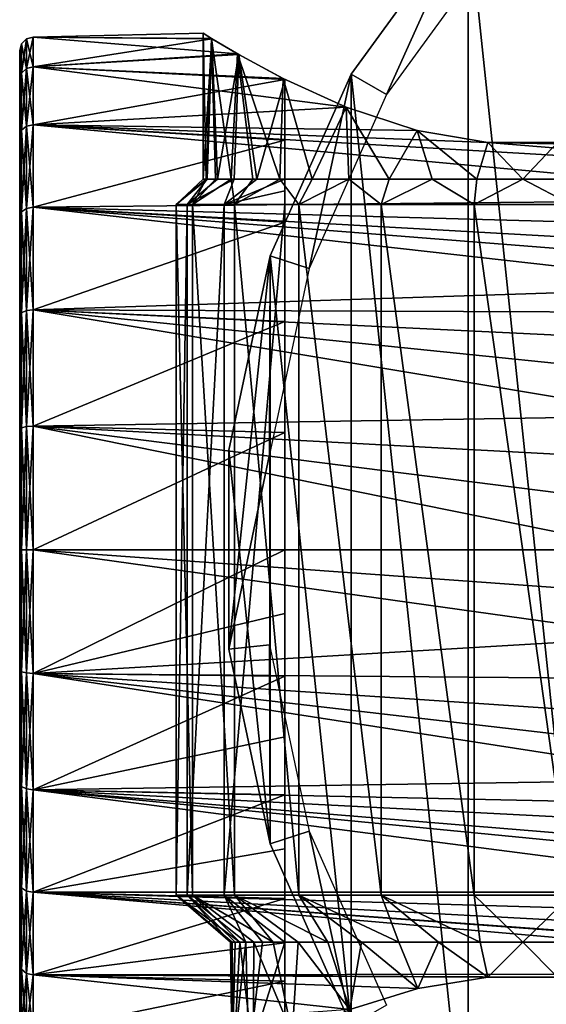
# Model space of a CAD drawing. Header units: millimetres. Extents: x -119 to 118, y -85 to 1160.
# Tile 2 of 49: x -118 to -98, y -17 to 19. Entities that reach past the tile are written whole.
import ezdxf

# ---------------------------------------------------------------- set-up
doc = ezdxf.new("R2010")
doc.units = ezdxf.units.MM
doc.header["$LTSCALE"] = 50.062222
for name, color, linetype in [('1', 7, 'CONTINUOUS'), ('2', 7, 'CONTINUOUS'), ('27', 7, 'CONTINUOUS'), ('28', 7, 'CONTINUOUS'), ('29', 7, 'CONTINUOUS'), ('3', 7, 'CONTINUOUS'), ('30', 7, 'CONTINUOUS'), ('31', 7, 'CONTINUOUS'), ('32', 7, 'CONTINUOUS'), ('34', 7, 'CONTINUOUS'), ('35', 7, 'CONTINUOUS'), ('45', 7, 'CONTINUOUS'), ('47', 7, 'CONTINUOUS'), ('48', 7, 'CONTINUOUS')]:
    doc.layers.add(name, color=color, linetype=linetype)

msp = doc.modelspace()

# ---------------------------------------------------------------- linework, layer by layer
at = {"layer": '1', "color": 7, "linetype": 'CONTINUOUS', "true_color": 0xe0f2ff}
for points in [[(-110.75, 19, 0.04), (-110.446, 18.813, -2.654), (-117, 18.861, -2.29), (-110.75, 19, 0.04)], [(-110.428, 18.802, 2.734), (-110.75, 19, 0.04), (-117, 18.861, 2.29), (-110.428, 18.802, 2.734)], [(-117, 18.861, 2.29), (-110.75, 19, 0.04), (-117, 18.861, -2.29), (-117, 18.861, 2.29)], [(-110.446, 18.813, -2.654), (-109.485, 18.243, -5.303), (-117, 18.861, -2.29), (-110.446, 18.813, -2.654)], [(-117, 18.861, -2.29), (-109.485, 18.243, -5.303), (-117, 17.765, -6.737), (-117, 18.861, -2.29)], [(-117, 17.765, 6.737), (-110.428, 18.802, 2.734), (-117, 18.861, 2.29), (-117, 17.765, 6.737)], [(-109.446, 18.221, 5.38), (-110.428, 18.802, 2.734), (-117, 17.765, 6.737), (-109.446, 18.221, 5.38)], [(-109.485, 18.243, -5.303), (-107.809, 17.332, -7.776), (-117, 17.765, -6.737), (-109.485, 18.243, -5.303)], [(-107.75, 17.306, 7.842), (-109.446, 18.221, 5.38), (-117, 17.765, 6.737), (-107.75, 17.306, 7.842)], [(-107.809, 17.332, -7.776), (-105.496, 16.281, -9.791), (-117, 17.765, -6.737), (-107.809, 17.332, -7.776)], [(-117, 17.765, -6.737), (-105.496, 16.281, -9.791), (-117, 15.637, -10.793), (-117, 17.765, -6.737)], [(-117, 15.637, 10.793), (-107.75, 17.306, 7.842), (-117, 17.765, 6.737), (-117, 15.637, 10.793)], [(-107.75, 15.073, 11.566), (-107.75, 17.306, 7.842), (-117, 15.637, 10.793), (-107.75, 15.073, 11.566)], [(-105.496, 16.281, -9.791), (-102.886, 15.428, -11.089), (-117, 15.637, -10.793), (-105.496, 16.281, -9.791)], [(-102.886, 15.428, -11.089), (-100.282, 14.986, -11.68), (-117, 15.637, -10.793), (-102.886, 15.428, -11.089)], [(-117, 15.637, -10.793), (-100.282, 14.986, -11.68), (-86.125, 13.832, -13.026), (-117, 15.637, -10.793)], [(-117, 12.599, 14.222), (-107.75, 15.073, 11.566), (-117, 15.637, 10.793), (-117, 12.599, 14.222)], [(-117, 12.599, -14.222), (-117, 15.637, -10.793), (-87.531, 12.904, -13.946), (-117, 12.599, -14.222)], [(-87.531, 12.904, -13.946), (-117, 15.637, -10.793), (-86.125, 13.832, -13.026), (-87.531, 12.904, -13.946)], [(-107.75, 12.052, 14.688), (-107.75, 15.073, 11.566), (-117, 12.599, 14.222), (-107.75, 12.052, 14.688)], [(-100.282, 14.986, -11.68), (-97.719, 14.986, -11.68), (-84.597, 14.66, -12.086), (-100.282, 14.986, -11.68)], [(-86.125, 13.832, -13.026), (-100.282, 14.986, -11.68), (-84.597, 14.66, -12.086), (-86.125, 13.832, -13.026)], [(-88.872, 11.837, -14.862), (-117, 12.599, -14.222), (-87.531, 12.904, -13.946), (-88.872, 11.837, -14.862)], [(-117, 8.83, 16.824), (-107.75, 12.052, 14.688), (-117, 12.599, 14.222), (-117, 8.83, 16.824)], [(-117, 8.83, -16.824), (-117, 12.599, -14.222), (-90.965, 9.668, -16.357), (-117, 8.83, -16.824)], [(-90.965, 9.668, -16.357), (-117, 12.599, -14.222), (-90.256, 10.491, -15.841), (-90.965, 9.668, -16.357)], [(-90.256, 10.491, -15.841), (-117, 12.599, -14.222), (-89.692, 11.072, -15.44), (-90.256, 10.491, -15.841)], [(-89.692, 11.072, -15.44), (-117, 12.599, -14.222), (-88.872, 11.837, -14.862), (-89.692, 11.072, -15.44)], [(-107.75, 8.4, 17.042), (-107.75, 12.052, 14.688), (-117, 8.83, 16.824), (-107.75, 8.4, 17.042)], [(-91.681, 8.728, -16.877), (-117, 8.83, -16.824), (-90.965, 9.668, -16.357), (-91.681, 8.728, -16.877)], [(-117, 4.547, 18.448), (-107.75, 8.4, 17.042), (-117, 8.83, 16.824), (-117, 4.547, 18.448)], [(-117, 4.547, -18.448), (-117, 8.83, -16.824), (-93.638, 4.929, -18.349), (-117, 4.547, -18.448)], [(-93.638, 4.929, -18.349), (-117, 8.83, -16.824), (-93.052, 6.378, -17.897), (-93.638, 4.929, -18.349)], [(-93.052, 6.378, -17.897), (-117, 8.83, -16.824), (-92.378, 7.635, -17.398), (-93.052, 6.378, -17.897)], [(-92.378, 7.635, -17.398), (-117, 8.83, -16.824), (-91.681, 8.728, -16.877), (-92.378, 7.635, -17.398)], [(-107.75, 4.311, 18.504), (-107.75, 8.4, 17.042), (-117, 4.547, 18.448), (-107.75, 4.311, 18.504)], [(-94.118, 3.316, -18.708), (-117, 4.547, -18.448), (-93.638, 4.929, -18.349), (-94.118, 3.316, -18.708)], [(-117, 0, 19), (-107.75, 4.311, 18.504), (-117, 4.547, 18.448), (-117, 0, 19)], [(-117, 0, -19), (-117, 4.547, -18.448), (-94.5, 0, -19), (-117, 0, -19)], [(-94.5, 0, -19), (-117, 4.547, -18.448), (-94.4, 1.676, -18.926), (-94.5, 0, -19)], [(-94.4, 1.676, -18.926), (-117, 4.547, -18.448), (-94.118, 3.316, -18.708), (-94.4, 1.676, -18.926)], [(-107.75, 0, 19), (-107.75, 4.311, 18.504), (-117, 0, 19), (-107.75, 0, 19)]]:
    msp.add_3dface(points, dxfattribs=at)
at = {"layer": '2', "color": 7, "linetype": 'CONTINUOUS', "true_color": 0xe0f2ff}
for points in [[(-107.75, 0, 19), (-117, 0, 19), (-117, -4.547, 18.448), (-107.75, 0, 19)], [(-107.75, 0, 19), (-117, -4.547, 18.448), (-107.75, -2.347, 18.854), (-107.75, 0, 19)], [(-117, 0, -19), (-94.5, 0, -19), (-94.401, -1.631, -18.93), (-117, 0, -19)], [(-94.143, -3.206, -18.728), (-117, 0, -19), (-94.401, -1.631, -18.93), (-94.143, -3.206, -18.728)], [(-117, 0, -19), (-94.143, -3.206, -18.728), (-117, -4.547, -18.448), (-117, 0, -19)], [(-107.75, -2.347, 18.854), (-117, -4.547, 18.448), (-107.75, -4.648, 18.422), (-107.75, -2.347, 18.854)], [(-94.143, -3.206, -18.728), (-93.704, -4.742, -18.399), (-117, -4.547, -18.448), (-94.143, -3.206, -18.728)], [(-92.533, -7.377, -17.51), (-91.871, -8.445, -17.02), (-117, -4.547, -18.448), (-92.533, -7.377, -17.51)], [(-117, -4.547, -18.448), (-91.871, -8.445, -17.02), (-117, -8.83, -16.824), (-117, -4.547, -18.448)], [(-93.15, -6.157, -17.975), (-92.533, -7.377, -17.51), (-117, -4.547, -18.448), (-93.15, -6.157, -17.975)], [(-93.704, -4.742, -18.399), (-93.15, -6.157, -17.975), (-117, -4.547, -18.448), (-93.704, -4.742, -18.399)], [(-117, -4.547, 18.448), (-117, -8.83, 16.824), (-107.75, -4.648, 18.422), (-117, -4.547, 18.448)], [(-107.75, -4.648, 18.422), (-117, -8.83, 16.824), (-107.75, -6.882, 17.71), (-107.75, -4.648, 18.422)], [(-107.75, -6.882, 17.71), (-117, -8.83, 16.824), (-107.75, -9.015, 16.725), (-107.75, -6.882, 17.71)], [(-91.871, -8.445, -17.02), (-91.199, -9.378, -16.524), (-117, -8.83, -16.824), (-91.871, -8.445, -17.02)], [(-89.203, -11.539, -15.095), (-87.944, -12.596, -14.225), (-117, -8.83, -16.824), (-89.203, -11.539, -15.095)], [(-117, -8.83, -16.824), (-87.944, -12.596, -14.225), (-117, -12.599, -14.222), (-117, -8.83, -16.824)], [(-89.697, -11.069, -15.443), (-89.203, -11.539, -15.095), (-117, -8.83, -16.824), (-89.697, -11.069, -15.443)], [(-90.522, -10.193, -16.034), (-89.697, -11.069, -15.443), (-117, -8.83, -16.824), (-90.522, -10.193, -16.034)], [(-91.199, -9.378, -16.524), (-90.522, -10.193, -16.034), (-117, -8.83, -16.824), (-91.199, -9.378, -16.524)], [(-117, -8.83, 16.824), (-117, -12.599, 14.222), (-107.75, -9.015, 16.725), (-117, -8.83, 16.824)], [(-107.75, -9.015, 16.725), (-117, -12.599, 14.222), (-107.75, -11.006, 15.487), (-107.75, -9.015, 16.725)], [(-107.75, -11.006, 15.487), (-117, -12.599, 14.222), (-107.75, -12.83, 14.014), (-107.75, -11.006, 15.487)], [(-87.944, -12.596, -14.225), (-86.676, -13.488, -13.382), (-117, -12.599, -14.222), (-87.944, -12.596, -14.225)], [(-83.774, -15.04, -11.61), (-82.363, -15.594, -10.854), (-117, -12.599, -14.222), (-83.774, -15.04, -11.61)], [(-117, -12.599, -14.222), (-82.363, -15.594, -10.854), (-117, -15.637, -10.793), (-117, -12.599, -14.222)], [(-83.862, -15.001, -11.66), (-83.774, -15.04, -11.61), (-117, -12.599, -14.222), (-83.862, -15.001, -11.66)], [(-85.315, -14.292, -12.52), (-83.862, -15.001, -11.66), (-117, -12.599, -14.222), (-85.315, -14.292, -12.52)], [(-86.676, -13.488, -13.382), (-85.315, -14.292, -12.52), (-117, -12.599, -14.222), (-86.676, -13.488, -13.382)], [(-117, -12.599, 14.222), (-117, -15.637, 10.793), (-107.75, -12.83, 14.014), (-117, -12.599, 14.222)], [(-107.75, -12.83, 14.014), (-117, -15.637, 10.793), (-107.75, -14.461, 12.324), (-107.75, -12.83, 14.014)], [(-107.75, -14.461, 12.324), (-117, -15.637, 10.793), (-107.75, -15.869, 10.447), (-107.75, -14.461, 12.324)], [(-117, -15.637, -10.793), (-82.363, -15.594, -10.854), (-97.719, -15.719, -10.673), (-117, -15.637, -10.793)], [(-117, -17.765, -6.737), (-117, -15.637, -10.793), (-105.361, -16.906, -8.666), (-117, -17.765, -6.737)], [(-105.361, -16.906, -8.666), (-117, -15.637, -10.793), (-102.856, -16.133, -10.035), (-105.361, -16.906, -8.666)], [(-102.856, -16.133, -10.035), (-117, -15.637, -10.793), (-100.28, -15.719, -10.674), (-102.856, -16.133, -10.035)], [(-100.28, -15.719, -10.674), (-117, -15.637, -10.793), (-97.719, -15.719, -10.673), (-100.28, -15.719, -10.674)], [(-117, -15.637, 10.793), (-117, -17.765, 6.737), (-107.75, -15.869, 10.447), (-117, -15.637, 10.793)], [(-107.75, -15.869, 10.447), (-117, -17.765, 6.737), (-107.75, -17.034, 8.416), (-107.75, -15.869, 10.447)]]:
    msp.add_3dface(points, dxfattribs=at)
at = {"layer": '27', "color": 7, "linetype": 'CONTINUOUS', "true_color": 0xe0f2ff}
for points in [[(-117, 17.765, 6.737), (-117, 18.861, 2.29), (-117.25, 17.703, 6.714), (-117, 17.765, 6.737)], [(-117, 18.861, 2.29), (-117, 18.861, -2.29), (-117.25, 18.795, 2.282), (-117, 18.861, 2.29)], [(-117.25, 17.703, 6.714), (-117, 18.861, 2.29), (-117.25, 18.795, 2.282), (-117.25, 17.703, 6.714)], [(-117, 18.861, -2.29), (-117, 17.765, -6.737), (-117.25, 18.795, -2.282), (-117, 18.861, -2.29)], [(-117.25, 18.795, 2.282), (-117, 18.861, -2.29), (-117.25, 18.795, -2.282), (-117.25, 18.795, 2.282)], [(-117.5, 18.365, -2.23), (-117.5, 18.365, 2.23), (-117.433, 18.613, -2.26), (-117.5, 18.365, -2.23)], [(-117.5, 18.365, -2.23), (-117.433, 18.613, -2.26), (-117.433, 17.531, -6.649), (-117.5, 18.365, -2.23)], [(-117.5, 18.365, 2.23), (-117.433, 17.531, 6.649), (-117.433, 18.613, 2.26), (-117.5, 18.365, 2.23)], [(-117.5, 18.365, 2.23), (-117.433, 18.613, 2.26), (-117.433, 18.613, -2.26), (-117.5, 18.365, 2.23)], [(-117.25, 17.703, 6.714), (-117.25, 18.795, 2.282), (-117.433, 17.531, 6.649), (-117.25, 17.703, 6.714)], [(-117.25, 18.795, 2.282), (-117.25, 18.795, -2.282), (-117.433, 18.613, 2.26), (-117.25, 18.795, 2.282)], [(-117.433, 17.531, 6.649), (-117.25, 18.795, 2.282), (-117.433, 18.613, 2.26), (-117.433, 17.531, 6.649)], [(-117.25, 18.795, -2.282), (-117.25, 17.703, -6.714), (-117.433, 18.613, -2.26), (-117.25, 18.795, -2.282)], [(-117.433, 18.613, 2.26), (-117.25, 18.795, -2.282), (-117.433, 18.613, -2.26), (-117.433, 18.613, 2.26)], [(-117.433, 18.613, -2.26), (-117.25, 17.703, -6.714), (-117.433, 17.531, -6.649), (-117.433, 18.613, -2.26)], [(-117.25, 18.795, -2.282), (-117, 17.765, -6.737), (-117.25, 17.703, -6.714), (-117.25, 18.795, -2.282)], [(-117.5, 17.295, -6.566), (-117.5, 18.365, -2.23), (-117.433, 17.531, -6.649), (-117.5, 17.295, -6.566)], [(-117.5, 18.365, 2.23), (-117.5, 17.295, 6.566), (-117.433, 17.531, 6.649), (-117.5, 18.365, 2.23)], [(-117, 15.637, 10.793), (-117, 17.765, 6.737), (-117.25, 15.582, 10.755), (-117, 15.637, 10.793)], [(-117.25, 15.582, 10.755), (-117, 17.765, 6.737), (-117.25, 17.703, 6.714), (-117.25, 15.582, 10.755)], [(-117, 17.765, -6.737), (-117, 15.637, -10.793), (-117.25, 17.703, -6.714), (-117, 17.765, -6.737)], [(-117.5, 17.295, -6.566), (-117.433, 17.531, -6.649), (-117.433, 15.431, -10.651), (-117.5, 17.295, -6.566)], [(-117.5, 17.295, 6.566), (-117.433, 15.431, 10.651), (-117.433, 17.531, 6.649), (-117.5, 17.295, 6.566)], [(-117.25, 15.582, 10.755), (-117.25, 17.703, 6.714), (-117.433, 15.431, 10.651), (-117.25, 15.582, 10.755)], [(-117.433, 15.431, 10.651), (-117.25, 17.703, 6.714), (-117.433, 17.531, 6.649), (-117.433, 15.431, 10.651)], [(-117.25, 17.703, -6.714), (-117.25, 15.582, -10.755), (-117.433, 17.531, -6.649), (-117.25, 17.703, -6.714)], [(-117.433, 17.531, -6.649), (-117.25, 15.582, -10.755), (-117.433, 15.431, -10.651), (-117.433, 17.531, -6.649)], [(-117.25, 17.703, -6.714), (-117, 15.637, -10.793), (-117.25, 15.582, -10.755), (-117.25, 17.703, -6.714)], [(-117.5, 15.22, -10.517), (-117.5, 17.295, -6.566), (-117.433, 15.431, -10.651), (-117.5, 15.22, -10.517)], [(-117.5, 17.295, 6.566), (-117.5, 15.22, 10.517), (-117.433, 15.431, 10.651), (-117.5, 17.295, 6.566)], [(-117.25, 12.555, 14.172), (-117.25, 15.582, 10.755), (-117.433, 12.433, 14.034), (-117.25, 12.555, 14.172)], [(-117.433, 12.433, 14.034), (-117.25, 15.582, 10.755), (-117.433, 15.431, 10.651), (-117.433, 12.433, 14.034)], [(-117.25, 15.582, -10.755), (-117.25, 12.555, -14.172), (-117.433, 15.431, -10.651), (-117.25, 15.582, -10.755)], [(-117, 12.599, 14.222), (-117, 15.637, 10.793), (-117.25, 12.555, 14.172), (-117, 12.599, 14.222)], [(-117.25, 12.555, 14.172), (-117, 15.637, 10.793), (-117.25, 15.582, 10.755), (-117.25, 12.555, 14.172)], [(-117, 15.637, -10.793), (-117, 12.599, -14.222), (-117.25, 15.582, -10.755), (-117, 15.637, -10.793)], [(-117.25, 15.582, -10.755), (-117, 12.599, -14.222), (-117.25, 12.555, -14.172), (-117.25, 15.582, -10.755)], [(-117.5, 15.22, -10.517), (-117.433, 15.431, -10.651), (-117.433, 12.433, -14.034), (-117.5, 15.22, -10.517)], [(-117.5, 15.22, 10.517), (-117.433, 12.433, 14.034), (-117.433, 15.431, 10.651), (-117.5, 15.22, 10.517)], [(-117.5, 12.255, -13.858), (-117.5, 15.22, -10.517), (-117.433, 12.433, -14.034), (-117.5, 12.255, -13.858)], [(-117.5, 15.22, 10.517), (-117.5, 12.255, 13.858), (-117.433, 12.433, 14.034), (-117.5, 15.22, 10.517)], [(-117.433, 15.431, -10.651), (-117.25, 12.555, -14.172), (-117.433, 12.433, -14.034), (-117.433, 15.431, -10.651)], [(-117.5, 12.255, -13.858), (-117.433, 12.433, -14.034), (-117.433, 8.713, -16.602), (-117.5, 12.255, -13.858)], [(-117.5, 12.255, 13.858), (-117.433, 8.713, 16.602), (-117.433, 12.433, 14.034), (-117.5, 12.255, 13.858)], [(-117.25, 8.799, 16.764), (-117.25, 12.555, 14.172), (-117.433, 8.713, 16.602), (-117.25, 8.799, 16.764)], [(-117.433, 8.713, 16.602), (-117.25, 12.555, 14.172), (-117.433, 12.433, 14.034), (-117.433, 8.713, 16.602)], [(-117.25, 12.555, -14.172), (-117.25, 8.799, -16.764), (-117.433, 12.433, -14.034), (-117.25, 12.555, -14.172)], [(-117.433, 12.433, -14.034), (-117.25, 8.799, -16.764), (-117.433, 8.713, -16.602), (-117.433, 12.433, -14.034)], [(-117, 8.83, 16.824), (-117, 12.599, 14.222), (-117.25, 8.799, 16.764), (-117, 8.83, 16.824)], [(-117.25, 8.799, 16.764), (-117, 12.599, 14.222), (-117.25, 12.555, 14.172), (-117.25, 8.799, 16.764)], [(-117, 12.599, -14.222), (-117, 8.83, -16.824), (-117.25, 12.555, -14.172), (-117, 12.599, -14.222)], [(-117.25, 12.555, -14.172), (-117, 8.83, -16.824), (-117.25, 8.799, -16.764), (-117.25, 12.555, -14.172)], [(-117.5, 8.582, -16.389), (-117.5, 12.255, -13.858), (-117.433, 8.713, -16.602), (-117.5, 8.582, -16.389)], [(-117.5, 12.255, 13.858), (-117.5, 8.582, 16.389), (-117.433, 8.713, 16.602), (-117.5, 12.255, 13.858)], [(-117.5, 8.582, -16.389), (-117.433, 8.713, -16.602), (-117.433, 4.487, -18.205), (-117.5, 8.582, -16.389)], [(-117.5, 8.582, 16.389), (-117.433, 4.487, 18.205), (-117.433, 8.713, 16.602), (-117.5, 8.582, 16.389)], [(-117.25, 4.531, 18.383), (-117.25, 8.799, 16.764), (-117.433, 4.487, 18.205), (-117.25, 4.531, 18.383)], [(-117.433, 4.487, 18.205), (-117.25, 8.799, 16.764), (-117.433, 8.713, 16.602), (-117.433, 4.487, 18.205)], [(-117.25, 8.799, -16.764), (-117.25, 4.531, -18.383), (-117.433, 8.713, -16.602), (-117.25, 8.799, -16.764)], [(-117.433, 8.713, -16.602), (-117.25, 4.531, -18.383), (-117.433, 4.487, -18.205), (-117.433, 8.713, -16.602)], [(-117, 4.547, 18.448), (-117, 8.83, 16.824), (-117.25, 4.531, 18.383), (-117, 4.547, 18.448)], [(-117.25, 4.531, 18.383), (-117, 8.83, 16.824), (-117.25, 8.799, 16.764), (-117.25, 4.531, 18.383)], [(-117, 8.83, -16.824), (-117, 4.547, -18.448), (-117.25, 8.799, -16.764), (-117, 8.83, -16.824)], [(-117.25, 8.799, -16.764), (-117, 4.547, -18.448), (-117.25, 4.531, -18.383), (-117.25, 8.799, -16.764)], [(-117.5, 4.406, -17.967), (-117.5, 8.582, -16.389), (-117.433, 4.487, -18.205), (-117.5, 4.406, -17.967)], [(-117.5, 8.582, 16.389), (-117.5, 4.406, 17.967), (-117.433, 4.487, 18.205), (-117.5, 8.582, 16.389)], [(-117.5, 4.406, 17.967), (-117.5, 0, 18.5), (-117.433, 4.487, 18.205), (-117.5, 4.406, 17.967)], [(-117.5, 0, 18.5), (-117.433, 0, 18.75), (-117.433, 4.487, 18.205), (-117.5, 0, 18.5)], [(-117.5, 4.406, -17.967), (-117.433, 4.487, -18.205), (-117.433, 0, -18.75), (-117.5, 4.406, -17.967)], [(-117.5, 0, -18.5), (-117.5, 4.406, -17.967), (-117.433, 0, -18.75), (-117.5, 0, -18.5)], [(-117.25, 0, 18.933), (-117.25, 4.531, 18.383), (-117.433, 0, 18.75), (-117.25, 0, 18.933)], [(-117.433, 0, 18.75), (-117.25, 4.531, 18.383), (-117.433, 4.487, 18.205), (-117.433, 0, 18.75)], [(-117.25, 4.531, -18.383), (-117.25, 0, -18.933), (-117.433, 4.487, -18.205), (-117.25, 4.531, -18.383)], [(-117.433, 4.487, -18.205), (-117.25, 0, -18.933), (-117.433, 0, -18.75), (-117.433, 4.487, -18.205)], [(-117, 0, 19), (-117, 4.547, 18.448), (-117.25, 0, 18.933), (-117, 0, 19)], [(-117.25, 0, 18.933), (-117, 4.547, 18.448), (-117.25, 4.531, 18.383), (-117.25, 0, 18.933)], [(-117, 4.547, -18.448), (-117, 0, -19), (-117.25, 4.531, -18.383), (-117, 4.547, -18.448)], [(-117.25, 4.531, -18.383), (-117, 0, -19), (-117.25, 0, -18.933), (-117.25, 4.531, -18.383)]]:
    msp.add_3dface(points, dxfattribs=at)
at = {"layer": '28', "color": 7, "linetype": 'CONTINUOUS', "true_color": 0xe0f2ff}
for points in [[(-117.5, 0, 18.5), (-117.5, -4.406, 17.967), (-117.433, 0, 18.75), (-117.5, 0, 18.5)], [(-117.5, -4.406, -17.967), (-117.5, 0, -18.5), (-117.433, -4.487, -18.205), (-117.5, -4.406, -17.967)], [(-117.5, 0, -18.5), (-117.433, 0, -18.75), (-117.433, -4.487, -18.205), (-117.5, 0, -18.5)], [(-117.433, 0, -18.75), (-117.25, 0, -18.933), (-117.25, -4.531, -18.383), (-117.433, 0, -18.75)], [(-117.433, -4.487, -18.205), (-117.433, 0, -18.75), (-117.25, -4.531, -18.383), (-117.433, -4.487, -18.205)], [(-117, -4.547, 18.448), (-117, 0, 19), (-117.25, -4.531, 18.383), (-117, -4.547, 18.448)], [(-117, 0, 19), (-117.25, 0, 18.933), (-117.25, -4.531, 18.383), (-117, 0, 19)], [(-117, 0, -19), (-117, -4.547, -18.448), (-117.25, 0, -18.933), (-117, 0, -19)], [(-117.25, 0, -18.933), (-117, -4.547, -18.448), (-117.25, -4.531, -18.383), (-117.25, 0, -18.933)], [(-117.433, 0, 18.75), (-117.5, -4.406, 17.967), (-117.433, -4.487, 18.205), (-117.433, 0, 18.75)], [(-117.25, 0, 18.933), (-117.433, 0, 18.75), (-117.433, -4.487, 18.205), (-117.25, 0, 18.933)], [(-117.25, 0, 18.933), (-117.433, -4.487, 18.205), (-117.25, -4.531, 18.383), (-117.25, 0, 18.933)], [(-117.5, -4.406, 17.967), (-117.5, -8.582, 16.389), (-117.433, -4.487, 18.205), (-117.5, -4.406, 17.967)], [(-117.5, -8.582, -16.389), (-117.5, -4.406, -17.967), (-117.433, -4.487, -18.205), (-117.5, -8.582, -16.389)], [(-117.433, -4.487, 18.205), (-117.5, -8.582, 16.389), (-117.433, -8.713, 16.602), (-117.433, -4.487, 18.205)], [(-117.433, -8.713, -16.602), (-117.5, -8.582, -16.389), (-117.433, -4.487, -18.205), (-117.433, -8.713, -16.602)], [(-117.433, -4.487, 18.205), (-117.433, -8.713, 16.602), (-117.25, -4.531, 18.383), (-117.433, -4.487, 18.205)], [(-117.433, -8.713, -16.602), (-117.433, -4.487, -18.205), (-117.25, -8.799, -16.764), (-117.433, -8.713, -16.602)], [(-117.25, -8.799, -16.764), (-117.433, -4.487, -18.205), (-117.25, -4.531, -18.383), (-117.25, -8.799, -16.764)], [(-117.25, -4.531, 18.383), (-117.433, -8.713, 16.602), (-117.25, -8.799, 16.764), (-117.25, -4.531, 18.383)], [(-117, -4.547, -18.448), (-117, -8.83, -16.824), (-117.25, -4.531, -18.383), (-117, -4.547, -18.448)], [(-117, -8.83, -16.824), (-117.25, -8.799, -16.764), (-117.25, -4.531, -18.383), (-117, -8.83, -16.824)], [(-117, -4.547, 18.448), (-117.25, -4.531, 18.383), (-117.25, -8.799, 16.764), (-117, -4.547, 18.448)], [(-117, -8.83, 16.824), (-117, -4.547, 18.448), (-117.25, -8.799, 16.764), (-117, -8.83, 16.824)], [(-117.5, -8.582, 16.389), (-117.5, -12.255, 13.858), (-117.433, -8.713, 16.602), (-117.5, -8.582, 16.389)], [(-117.5, -12.255, -13.858), (-117.5, -8.582, -16.389), (-117.433, -8.713, -16.602), (-117.5, -12.255, -13.858)], [(-117.433, -8.713, 16.602), (-117.5, -12.255, 13.858), (-117.433, -12.433, 14.034), (-117.433, -8.713, 16.602)], [(-117.433, -12.433, -14.034), (-117.5, -12.255, -13.858), (-117.433, -8.713, -16.602), (-117.433, -12.433, -14.034)], [(-117.433, -8.713, 16.602), (-117.433, -12.433, 14.034), (-117.25, -8.799, 16.764), (-117.433, -8.713, 16.602)], [(-117.433, -12.433, -14.034), (-117.433, -8.713, -16.602), (-117.25, -12.555, -14.172), (-117.433, -12.433, -14.034)], [(-117.25, -12.555, -14.172), (-117.433, -8.713, -16.602), (-117.25, -8.799, -16.764), (-117.25, -12.555, -14.172)], [(-117.25, -8.799, 16.764), (-117.433, -12.433, 14.034), (-117.25, -12.555, 14.172), (-117.25, -8.799, 16.764)], [(-117, -8.83, -16.824), (-117, -12.599, -14.222), (-117.25, -8.799, -16.764), (-117, -8.83, -16.824)], [(-117, -12.599, -14.222), (-117.25, -12.555, -14.172), (-117.25, -8.799, -16.764), (-117, -12.599, -14.222)], [(-117, -8.83, 16.824), (-117.25, -8.799, 16.764), (-117.25, -12.555, 14.172), (-117, -8.83, 16.824)], [(-117, -12.599, 14.222), (-117, -8.83, 16.824), (-117.25, -12.555, 14.172), (-117, -12.599, 14.222)], [(-117.5, -12.255, 13.858), (-117.5, -15.22, 10.517), (-117.433, -12.433, 14.034), (-117.5, -12.255, 13.858)], [(-117.5, -15.22, -10.517), (-117.5, -12.255, -13.858), (-117.433, -12.433, -14.034), (-117.5, -15.22, -10.517)], [(-117.433, -12.433, 14.034), (-117.5, -15.22, 10.517), (-117.433, -15.431, 10.651), (-117.433, -12.433, 14.034)], [(-117.433, -15.431, -10.651), (-117.5, -15.22, -10.517), (-117.433, -12.433, -14.034), (-117.433, -15.431, -10.651)], [(-117.433, -12.433, 14.034), (-117.433, -15.431, 10.651), (-117.25, -12.555, 14.172), (-117.433, -12.433, 14.034)], [(-117.433, -15.431, -10.651), (-117.433, -12.433, -14.034), (-117.25, -15.582, -10.755), (-117.433, -15.431, -10.651)], [(-117.25, -15.582, -10.755), (-117.433, -12.433, -14.034), (-117.25, -12.555, -14.172), (-117.25, -15.582, -10.755)], [(-117.25, -12.555, 14.172), (-117.433, -15.431, 10.651), (-117.25, -15.582, 10.755), (-117.25, -12.555, 14.172)], [(-117, -12.599, -14.222), (-117, -15.637, -10.793), (-117.25, -12.555, -14.172), (-117, -12.599, -14.222)], [(-117, -15.637, -10.793), (-117.25, -15.582, -10.755), (-117.25, -12.555, -14.172), (-117, -15.637, -10.793)], [(-117, -12.599, 14.222), (-117.25, -12.555, 14.172), (-117.25, -15.582, 10.755), (-117, -12.599, 14.222)], [(-117, -15.637, 10.793), (-117, -12.599, 14.222), (-117.25, -15.582, 10.755), (-117, -15.637, 10.793)], [(-117.5, -15.22, 10.517), (-117.5, -17.295, 6.566), (-117.433, -15.431, 10.651), (-117.5, -15.22, 10.517)], [(-117.5, -17.295, -6.566), (-117.5, -15.22, -10.517), (-117.433, -15.431, -10.651), (-117.5, -17.295, -6.566)], [(-117.433, -15.431, 10.651), (-117.5, -17.295, 6.566), (-117.433, -17.531, 6.649), (-117.433, -15.431, 10.651)], [(-117.433, -17.531, -6.649), (-117.5, -17.295, -6.566), (-117.433, -15.431, -10.651), (-117.433, -17.531, -6.649)], [(-117.433, -15.431, 10.651), (-117.433, -17.531, 6.649), (-117.25, -15.582, 10.755), (-117.433, -15.431, 10.651)], [(-117.433, -17.531, -6.649), (-117.433, -15.431, -10.651), (-117.25, -17.703, -6.714), (-117.433, -17.531, -6.649)], [(-117.25, -17.703, -6.714), (-117.433, -15.431, -10.651), (-117.25, -15.582, -10.755), (-117.25, -17.703, -6.714)], [(-117.25, -15.582, 10.755), (-117.433, -17.531, 6.649), (-117.25, -17.703, 6.714), (-117.25, -15.582, 10.755)], [(-117, -15.637, -10.793), (-117, -17.765, -6.737), (-117.25, -15.582, -10.755), (-117, -15.637, -10.793)], [(-117, -17.765, -6.737), (-117.25, -17.703, -6.714), (-117.25, -15.582, -10.755), (-117, -17.765, -6.737)], [(-117, -15.637, 10.793), (-117.25, -15.582, 10.755), (-117.25, -17.703, 6.714), (-117, -15.637, 10.793)], [(-117, -17.765, 6.737), (-117, -15.637, 10.793), (-117.25, -17.703, 6.714), (-117, -17.765, 6.737)]]:
    msp.add_3dface(points, dxfattribs=at)
at = {"layer": '29', "color": 7, "linetype": 'CONTINUOUS', "true_color": 0xe0f2ff}
for points in [[(-109.692, -18.967, 1.118), (-109.64, -18.938, -1.531), (-109.743, -14.437, 0.384), (-109.692, -18.967, 1.118)], [(-109.573, -14.437, 1.943), (-109.692, -18.967, 1.118), (-109.743, -14.437, 0.384), (-109.573, -14.437, 1.943)], [(-109.743, -14.437, 0.384), (-109.64, -18.938, -1.531), (-109.685, -14.437, -1.184), (-109.743, -14.437, 0.384)], [(-109.077, -18.627, 3.744), (-109.692, -18.967, 1.118), (-109.178, -14.437, 3.461), (-109.077, -18.627, 3.744)], [(-109.178, -14.437, 3.461), (-109.692, -18.967, 1.118), (-109.573, -14.437, 1.943), (-109.178, -14.437, 3.461)], [(-109.685, -14.437, -1.184), (-109.64, -18.938, -1.531), (-109.399, -14.437, -2.726), (-109.685, -14.437, -1.184)], [(-109.64, -18.938, -1.531), (-108.918, -18.541, -4.146), (-109.399, -14.437, -2.726), (-109.64, -18.938, -1.531)], [(-109.399, -14.437, -2.726), (-108.918, -18.541, -4.146), (-108.891, -14.437, -4.21), (-109.399, -14.437, -2.726)], [(-108.566, -14.437, 4.905), (-109.077, -18.627, 3.744), (-109.178, -14.437, 3.461), (-108.566, -14.437, 4.905)], [(-107.75, -17.944, 6.245), (-109.077, -18.627, 3.744), (-107.75, -14.437, 6.245), (-107.75, -17.944, 6.245)], [(-107.75, -14.437, 6.245), (-109.077, -18.627, 3.744), (-108.566, -14.437, 4.905), (-107.75, -14.437, 6.245)], [(-108.918, -18.541, -4.146), (-107.477, -17.81, -6.611), (-108.891, -14.437, -4.21), (-108.918, -18.541, -4.146)], [(-108.891, -14.437, -4.21), (-107.477, -17.81, -6.611), (-108.173, -14.437, -5.605), (-108.891, -14.437, -4.21)], [(-108.173, -14.437, -5.605), (-107.477, -17.81, -6.611), (-107.26, -14.437, -6.88), (-108.173, -14.437, -5.605)], [(-107.477, -17.81, -6.611), (-105.361, -16.906, -8.666), (-107.26, -14.437, -6.88), (-107.477, -17.81, -6.611)], [(-107.26, -14.437, -6.88), (-105.361, -16.906, -8.666), (-106.171, -14.437, -8.009), (-107.26, -14.437, -6.88)], [(-106.171, -14.437, -8.009), (-105.361, -16.906, -8.666), (-104.929, -14.437, -8.967), (-106.171, -14.437, -8.009)], [(-105.361, -16.906, -8.666), (-102.856, -16.133, -10.035), (-104.929, -14.437, -8.967), (-105.361, -16.906, -8.666)], [(-104.929, -14.437, -8.967), (-102.856, -16.133, -10.035), (-103.561, -14.437, -9.735), (-104.929, -14.437, -8.967)], [(-103.561, -14.437, -9.735), (-102.856, -16.133, -10.035), (-102.095, -14.437, -10.295), (-103.561, -14.437, -9.735)], [(-102.856, -16.133, -10.035), (-100.28, -15.719, -10.674), (-102.095, -14.437, -10.295), (-102.856, -16.133, -10.035)], [(-102.095, -14.437, -10.295), (-100.28, -15.719, -10.674), (-100.564, -14.437, -10.636), (-102.095, -14.437, -10.295)], [(-100.564, -14.437, -10.636), (-100.28, -15.719, -10.674), (-99, -14.437, -10.75), (-100.564, -14.437, -10.636)], [(-100.28, -15.719, -10.674), (-97.719, -15.719, -10.673), (-99, -14.437, -10.75), (-100.28, -15.719, -10.674)], [(-99, -14.437, -10.75), (-97.719, -15.719, -10.673), (-97.436, -14.437, -10.636), (-99, -14.437, -10.75)]]:
    msp.add_3dface(points, dxfattribs=at)
at = {"layer": '3', "color": 7, "linetype": 'CONTINUOUS', "true_color": 0xe0f2ff}
for points in [[(-117.5, 18.365, -2.23), (-117.5, 17.295, -6.566), (-117.5, 18.365, 2.23), (-117.5, 18.365, -2.23)], [(-117.5, 18.365, 2.23), (-117.5, 17.295, -6.566), (-117.5, 17.295, 6.566), (-117.5, 18.365, 2.23)], [(-117.5, 17.295, -6.566), (-117.5, 15.22, -10.517), (-117.5, 17.295, 6.566), (-117.5, 17.295, -6.566)], [(-117.5, 17.295, 6.566), (-117.5, 15.22, -10.517), (-117.5, 15.22, 10.517), (-117.5, 17.295, 6.566)], [(-117.5, 15.22, -10.517), (-117.5, 12.255, -13.858), (-117.5, 15.22, 10.517), (-117.5, 15.22, -10.517)], [(-117.5, 15.22, 10.517), (-117.5, 12.255, -13.858), (-117.5, 12.255, 13.858), (-117.5, 15.22, 10.517)], [(-117.5, 12.255, -13.858), (-117.5, 8.582, -16.389), (-117.5, 12.255, 13.858), (-117.5, 12.255, -13.858)], [(-117.5, 12.255, 13.858), (-117.5, 8.582, -16.389), (-117.5, 8.582, 16.389), (-117.5, 12.255, 13.858)], [(-117.5, 8.582, -16.389), (-117.5, 4.406, -17.967), (-117.5, 8.582, 16.389), (-117.5, 8.582, -16.389)], [(-117.5, 8.582, 16.389), (-117.5, 4.406, -17.967), (-117.5, 4.406, 17.967), (-117.5, 8.582, 16.389)], [(-117.5, 0, -18.5), (-117.5, 0, 18.5), (-117.5, 4.406, 17.967), (-117.5, 0, -18.5)], [(-117.5, 4.406, -17.967), (-117.5, 0, -18.5), (-117.5, 4.406, 17.967), (-117.5, 4.406, -17.967)], [(-117.5, -4.406, 17.967), (-117.5, 0, 18.5), (-117.5, -4.406, -17.967), (-117.5, -4.406, 17.967)], [(-117.5, -4.406, -17.967), (-117.5, 0, 18.5), (-117.5, 0, -18.5), (-117.5, -4.406, -17.967)], [(-117.5, -8.582, 16.389), (-117.5, -4.406, 17.967), (-117.5, -8.582, -16.389), (-117.5, -8.582, 16.389)], [(-117.5, -8.582, -16.389), (-117.5, -4.406, 17.967), (-117.5, -4.406, -17.967), (-117.5, -8.582, -16.389)], [(-117.5, -12.255, 13.858), (-117.5, -8.582, 16.389), (-117.5, -12.255, -13.858), (-117.5, -12.255, 13.858)], [(-117.5, -12.255, -13.858), (-117.5, -8.582, 16.389), (-117.5, -8.582, -16.389), (-117.5, -12.255, -13.858)], [(-117.5, -15.22, 10.517), (-117.5, -12.255, 13.858), (-117.5, -15.22, -10.517), (-117.5, -15.22, 10.517)], [(-117.5, -15.22, -10.517), (-117.5, -12.255, 13.858), (-117.5, -12.255, -13.858), (-117.5, -15.22, -10.517)], [(-117.5, -17.295, 6.566), (-117.5, -15.22, 10.517), (-117.5, -17.295, -6.566), (-117.5, -17.295, 6.566)], [(-117.5, -17.295, -6.566), (-117.5, -15.22, 10.517), (-117.5, -15.22, -10.517), (-117.5, -17.295, -6.566)]]:
    msp.add_3dface(points, dxfattribs=at)
at = {"layer": '30', "color": 7, "linetype": 'CONTINUOUS', "true_color": 0xe0f2ff}
for points in [[(-109.743, -14.437, 0.384), (-109.685, -14.437, -1.184), (-111.745, -12.706, -0.349), (-109.743, -14.437, 0.384)], [(-111.343, -12.706, 3.194), (-109.743, -14.437, 0.384), (-111.745, -12.706, -0.349), (-111.343, -12.706, 3.194)], [(-109.685, -14.437, -1.184), (-109.399, -14.437, -2.726), (-111.745, -12.706, -0.349), (-109.685, -14.437, -1.184)], [(-111.745, -12.706, -0.349), (-109.399, -14.437, -2.726), (-111.15, -12.706, -3.865), (-111.745, -12.706, -0.349)], [(-109.178, -14.437, 3.461), (-109.573, -14.437, 1.943), (-111.343, -12.706, 3.194), (-109.178, -14.437, 3.461)], [(-109.976, -12.706, 6.488), (-109.178, -14.437, 3.461), (-111.343, -12.706, 3.194), (-109.976, -12.706, 6.488)], [(-109.573, -14.437, 1.943), (-109.743, -14.437, 0.384), (-111.343, -12.706, 3.194), (-109.573, -14.437, 1.943)], [(-109.399, -14.437, -2.726), (-108.891, -14.437, -4.21), (-111.15, -12.706, -3.865), (-109.399, -14.437, -2.726)], [(-108.891, -14.437, -4.21), (-108.173, -14.437, -5.605), (-111.15, -12.706, -3.865), (-108.891, -14.437, -4.21)], [(-111.15, -12.706, -3.865), (-108.173, -14.437, -5.605), (-109.604, -12.706, -7.079), (-111.15, -12.706, -3.865)], [(-107.75, -14.437, 6.245), (-108.566, -14.437, 4.905), (-109.976, -12.706, 6.488), (-107.75, -14.437, 6.245)], [(-107.75, -12.706, 9.274), (-107.75, -14.437, 6.245), (-109.976, -12.706, 6.488), (-107.75, -12.706, 9.274)], [(-108.566, -14.437, 4.905), (-109.178, -14.437, 3.461), (-109.976, -12.706, 6.488), (-108.566, -14.437, 4.905)], [(-108.173, -14.437, -5.605), (-107.26, -14.437, -6.88), (-109.604, -12.706, -7.079), (-108.173, -14.437, -5.605)], [(-107.26, -14.437, -6.88), (-106.171, -14.437, -8.009), (-109.604, -12.706, -7.079), (-107.26, -14.437, -6.88)], [(-109.604, -12.706, -7.079), (-106.171, -14.437, -8.009), (-107.229, -12.706, -9.739), (-109.604, -12.706, -7.079)], [(-107.75, -13.696, 7.736), (-107.75, -14.437, 6.245), (-107.75, -12.706, 9.274), (-107.75, -13.696, 7.736)], [(-106.171, -14.437, -8.009), (-104.929, -14.437, -8.967), (-107.229, -12.706, -9.739), (-106.171, -14.437, -8.009)], [(-104.929, -14.437, -8.967), (-103.561, -14.437, -9.735), (-107.229, -12.706, -9.739), (-104.929, -14.437, -8.967)], [(-107.229, -12.706, -9.739), (-103.561, -14.437, -9.735), (-104.21, -12.706, -11.637), (-107.229, -12.706, -9.739)], [(-103.561, -14.437, -9.735), (-102.095, -14.437, -10.295), (-104.21, -12.706, -11.637), (-103.561, -14.437, -9.735)], [(-102.095, -14.437, -10.295), (-100.564, -14.437, -10.636), (-104.21, -12.706, -11.637), (-102.095, -14.437, -10.295)], [(-104.21, -12.706, -11.637), (-100.564, -14.437, -10.636), (-100.783, -12.706, -12.625), (-104.21, -12.706, -11.637)], [(-100.564, -14.437, -10.636), (-99, -14.437, -10.75), (-100.783, -12.706, -12.625), (-100.564, -14.437, -10.636)], [(-100.783, -12.706, -12.625), (-99, -14.437, -10.75), (-97.217, -12.706, -12.625), (-100.783, -12.706, -12.625)], [(-99, -14.437, -10.75), (-97.436, -14.437, -10.636), (-97.217, -12.706, -12.625), (-99, -14.437, -10.75)]]:
    msp.add_3dface(points, dxfattribs=at)
at = {"layer": '31', "color": 7, "linetype": 'CONTINUOUS', "true_color": 0xe0f2ff}
for points in [[(-110.446, 18.813, -2.654), (-110.75, 19, 0.04), (-110.647, 13.636, -1.55), (-110.446, 18.813, -2.654)], [(-110.75, 19, 0.04), (-110.428, 18.802, 2.734), (-110.749, 13.636, 0.135), (-110.75, 19, 0.04)], [(-110.647, 13.636, -1.55), (-110.75, 19, 0.04), (-110.749, 13.636, 0.135), (-110.647, 13.636, -1.55)], [(-110.749, 13.636, 0.135), (-110.428, 18.802, 2.734), (-110.608, 13.636, 1.818), (-110.749, 13.636, 0.135)], [(-110.305, 13.636, -3.204), (-110.446, 18.813, -2.654), (-110.647, 13.636, -1.55), (-110.305, 13.636, -3.204)], [(-110.608, 13.636, 1.818), (-110.428, 18.802, 2.734), (-110.228, 13.636, 3.463), (-110.608, 13.636, 1.818)], [(-109.485, 18.243, -5.303), (-110.446, 18.813, -2.654), (-109.729, 13.636, -4.791), (-109.485, 18.243, -5.303)], [(-109.729, 13.636, -4.791), (-110.446, 18.813, -2.654), (-110.305, 13.636, -3.204), (-109.729, 13.636, -4.791)], [(-110.428, 18.802, 2.734), (-109.446, 18.221, 5.38), (-110.228, 13.636, 3.463), (-110.428, 18.802, 2.734)], [(-110.228, 13.636, 3.463), (-109.446, 18.221, 5.38), (-109.616, 13.636, 5.037), (-110.228, 13.636, 3.463)], [(-108.931, 13.636, -6.28), (-109.485, 18.243, -5.303), (-109.729, 13.636, -4.791), (-108.931, 13.636, -6.28)], [(-109.616, 13.636, 5.037), (-109.446, 18.221, 5.38), (-108.784, 13.636, 6.507), (-109.616, 13.636, 5.037)], [(-107.809, 17.332, -7.776), (-109.485, 18.243, -5.303), (-107.928, 13.636, -7.639), (-107.809, 17.332, -7.776)], [(-107.928, 13.636, -7.639), (-109.485, 18.243, -5.303), (-108.931, 13.636, -6.28), (-107.928, 13.636, -7.639)], [(-109.446, 18.221, 5.38), (-107.75, 17.306, 7.842), (-108.784, 13.636, 6.507), (-109.446, 18.221, 5.38)], [(-108.784, 13.636, 6.507), (-107.75, 17.306, 7.842), (-107.75, 13.636, 7.842), (-108.784, 13.636, 6.507)], [(-106.741, 13.636, -8.84), (-107.809, 17.332, -7.776), (-107.928, 13.636, -7.639), (-106.741, 13.636, -8.84)], [(-105.496, 16.281, -9.791), (-107.809, 17.332, -7.776), (-106.741, 13.636, -8.84), (-105.496, 16.281, -9.791)], [(-105.394, 13.636, -9.858), (-105.496, 16.281, -9.791), (-106.741, 13.636, -8.84), (-105.394, 13.636, -9.858)], [(-102.886, 15.428, -11.089), (-105.496, 16.281, -9.791), (-103.915, 13.636, -10.673), (-102.886, 15.428, -11.089)], [(-103.915, 13.636, -10.673), (-105.496, 16.281, -9.791), (-105.394, 13.636, -9.858), (-103.915, 13.636, -10.673)], [(-102.334, 13.636, -11.267), (-102.886, 15.428, -11.089), (-103.915, 13.636, -10.673), (-102.334, 13.636, -11.267)], [(-100.282, 14.986, -11.68), (-102.886, 15.428, -11.089), (-100.684, 13.636, -11.629), (-100.282, 14.986, -11.68)], [(-100.684, 13.636, -11.629), (-102.886, 15.428, -11.089), (-102.334, 13.636, -11.267), (-100.684, 13.636, -11.629)], [(-99, 13.636, -11.75), (-100.282, 14.986, -11.68), (-100.684, 13.636, -11.629), (-99, 13.636, -11.75)], [(-97.719, 14.986, -11.68), (-100.282, 14.986, -11.68), (-99, 13.636, -11.75), (-97.719, 14.986, -11.68)], [(-97.316, 13.636, -11.629), (-97.719, 14.986, -11.68), (-99, 13.636, -11.75), (-97.316, 13.636, -11.629)]]:
    msp.add_3dface(points, dxfattribs=at)
at = {"layer": '32', "color": 7, "linetype": 'CONTINUOUS', "true_color": 0xe0f2ff}
for points in [[(-107.75, 17.306, 7.842), (-107.75, 15.073, 11.566), (-107.75, 13.636, 7.842), (-107.75, 17.306, 7.842)], [(-107.75, 15.073, 11.566), (-107.75, 12.052, 14.688), (-107.75, 13.636, 7.842), (-107.75, 15.073, 11.566)], [(-107.75, 13.636, 7.842), (-107.75, 12.052, 14.688), (-107.75, 13.201, 8.554), (-107.75, 13.636, 7.842)], [(-107.75, 12.052, 14.688), (-107.75, 12.706, 9.274), (-107.75, 13.201, 8.554), (-107.75, 12.052, 14.688)], [(-107.75, 12.052, 14.688), (-107.75, 8.4, 17.042), (-107.75, 12.706, 9.274), (-107.75, 12.052, 14.688)], [(-107.75, 8.4, 17.042), (-107.75, 4.311, 18.504), (-107.75, 12.706, 9.274), (-107.75, 8.4, 17.042)], [(-107.75, 4.311, 18.504), (-107.75, 0, 19), (-107.75, 12.706, 9.274), (-107.75, 4.311, 18.504)], [(-107.75, 0, 19), (-107.75, -2.347, 18.854), (-107.75, 12.706, 9.274), (-107.75, 0, 19)], [(-107.75, -2.347, 18.854), (-107.75, -4.648, 18.422), (-107.75, 12.706, 9.274), (-107.75, -2.347, 18.854)], [(-107.75, -4.648, 18.422), (-107.75, -6.882, 17.71), (-107.75, 12.706, 9.274), (-107.75, -4.648, 18.422)], [(-107.75, -6.882, 17.71), (-107.75, -9.015, 16.725), (-107.75, 12.706, 9.274), (-107.75, -6.882, 17.71)], [(-107.75, -9.015, 16.725), (-107.75, -11.006, 15.487), (-107.75, 12.706, 9.274), (-107.75, -9.015, 16.725)], [(-107.75, -11.006, 15.487), (-107.75, -12.706, 9.274), (-107.75, 12.706, 9.274), (-107.75, -11.006, 15.487)], [(-107.75, -11.006, 15.487), (-107.75, -12.83, 14.014), (-107.75, -12.706, 9.274), (-107.75, -11.006, 15.487)], [(-107.75, -12.83, 14.014), (-107.75, -13.696, 7.736), (-107.75, -12.706, 9.274), (-107.75, -12.83, 14.014)], [(-107.75, -12.83, 14.014), (-107.75, -14.461, 12.324), (-107.75, -13.696, 7.736), (-107.75, -12.83, 14.014)], [(-107.75, -14.461, 12.324), (-107.75, -14.437, 6.245), (-107.75, -13.696, 7.736), (-107.75, -14.461, 12.324)], [(-107.75, -14.461, 12.324), (-107.75, -15.869, 10.447), (-107.75, -14.437, 6.245), (-107.75, -14.461, 12.324)], [(-107.75, -15.869, 10.447), (-107.75, -17.034, 8.416), (-107.75, -14.437, 6.245), (-107.75, -15.869, 10.447)], [(-107.75, -17.034, 8.416), (-107.75, -17.944, 6.245), (-107.75, -14.437, 6.245), (-107.75, -17.034, 8.416)]]:
    msp.add_3dface(points, dxfattribs=at)
at = {"layer": '34', "color": 7, "linetype": 'CONTINUOUS', "true_color": 0xe0f2ff}
for points in [[(-111.343, -12.706, 3.194), (-111.745, -12.706, -0.349), (-111.343, 12.706, 3.194), (-111.343, -12.706, 3.194)], [(-111.745, -12.706, -0.349), (-111.15, -12.706, -3.865), (-111.745, 12.706, -0.349), (-111.745, -12.706, -0.349)], [(-111.343, 12.706, 3.194), (-111.745, -12.706, -0.349), (-111.745, 12.706, -0.349), (-111.343, 12.706, 3.194)], [(-111.745, 12.706, -0.349), (-111.15, -12.706, -3.865), (-111.15, 12.706, -3.865), (-111.745, 12.706, -0.349)], [(-109.976, -12.706, 6.488), (-111.343, -12.706, 3.194), (-109.976, 12.706, 6.488), (-109.976, -12.706, 6.488)], [(-109.976, 12.706, 6.488), (-111.343, -12.706, 3.194), (-111.343, 12.706, 3.194), (-109.976, 12.706, 6.488)], [(-111.15, -12.706, -3.865), (-109.604, -12.706, -7.079), (-111.15, 12.706, -3.865), (-111.15, -12.706, -3.865)], [(-111.15, 12.706, -3.865), (-109.604, -12.706, -7.079), (-109.604, 12.706, -7.079), (-111.15, 12.706, -3.865)], [(-107.75, -12.706, 9.274), (-109.976, -12.706, 6.488), (-107.75, 12.706, 9.274), (-107.75, -12.706, 9.274)], [(-107.75, 12.706, 9.274), (-109.976, -12.706, 6.488), (-109.976, 12.706, 6.488), (-107.75, 12.706, 9.274)], [(-109.604, -12.706, -7.079), (-107.229, -12.706, -9.739), (-109.604, 12.706, -7.079), (-109.604, -12.706, -7.079)], [(-109.604, 12.706, -7.079), (-107.229, -12.706, -9.739), (-107.229, 12.706, -9.739), (-109.604, 12.706, -7.079)], [(-107.229, -12.706, -9.739), (-104.21, -12.706, -11.637), (-107.229, 12.706, -9.739), (-107.229, -12.706, -9.739)], [(-107.229, 12.706, -9.739), (-104.21, -12.706, -11.637), (-104.21, 12.706, -11.637), (-107.229, 12.706, -9.739)], [(-104.21, -12.706, -11.637), (-100.783, -12.706, -12.625), (-104.21, 12.706, -11.637), (-104.21, -12.706, -11.637)], [(-104.21, 12.706, -11.637), (-100.783, -12.706, -12.625), (-100.783, 12.706, -12.625), (-104.21, 12.706, -11.637)], [(-100.783, -12.706, -12.625), (-97.217, -12.706, -12.625), (-100.783, 12.706, -12.625), (-100.783, -12.706, -12.625)], [(-100.783, 12.706, -12.625), (-97.217, -12.706, -12.625), (-97.217, 12.706, -12.625), (-100.783, 12.706, -12.625)]]:
    msp.add_3dface(points, dxfattribs=at)
at = {"layer": '35', "color": 7, "linetype": 'CONTINUOUS', "true_color": 0xe0f2ff}
for points in [[(-110.647, 13.636, -1.55), (-110.749, 13.636, 0.135), (-111.745, 12.706, -0.349), (-110.647, 13.636, -1.55)], [(-110.647, 13.636, -1.55), (-111.745, 12.706, -0.349), (-111.15, 12.706, -3.865), (-110.647, 13.636, -1.55)], [(-110.749, 13.636, 0.135), (-110.608, 13.636, 1.818), (-111.745, 12.706, -0.349), (-110.749, 13.636, 0.135)], [(-110.608, 13.636, 1.818), (-111.343, 12.706, 3.194), (-111.745, 12.706, -0.349), (-110.608, 13.636, 1.818)], [(-110.608, 13.636, 1.818), (-110.228, 13.636, 3.463), (-111.343, 12.706, 3.194), (-110.608, 13.636, 1.818)], [(-110.228, 13.636, 3.463), (-109.616, 13.636, 5.037), (-111.343, 12.706, 3.194), (-110.228, 13.636, 3.463)], [(-109.616, 13.636, 5.037), (-109.976, 12.706, 6.488), (-111.343, 12.706, 3.194), (-109.616, 13.636, 5.037)], [(-109.729, 13.636, -4.791), (-110.305, 13.636, -3.204), (-111.15, 12.706, -3.865), (-109.729, 13.636, -4.791)], [(-109.729, 13.636, -4.791), (-111.15, 12.706, -3.865), (-109.604, 12.706, -7.079), (-109.729, 13.636, -4.791)], [(-110.305, 13.636, -3.204), (-110.647, 13.636, -1.55), (-111.15, 12.706, -3.865), (-110.305, 13.636, -3.204)], [(-109.616, 13.636, 5.037), (-108.784, 13.636, 6.507), (-109.976, 12.706, 6.488), (-109.616, 13.636, 5.037)], [(-108.784, 13.636, 6.507), (-107.75, 13.636, 7.842), (-109.976, 12.706, 6.488), (-108.784, 13.636, 6.507)], [(-107.75, 13.636, 7.842), (-107.75, 13.201, 8.554), (-109.976, 12.706, 6.488), (-107.75, 13.636, 7.842)], [(-108.931, 13.636, -6.28), (-109.729, 13.636, -4.791), (-109.604, 12.706, -7.079), (-108.931, 13.636, -6.28)], [(-107.928, 13.636, -7.639), (-108.931, 13.636, -6.28), (-109.604, 12.706, -7.079), (-107.928, 13.636, -7.639)], [(-107.928, 13.636, -7.639), (-109.604, 12.706, -7.079), (-107.229, 12.706, -9.739), (-107.928, 13.636, -7.639)], [(-106.741, 13.636, -8.84), (-107.928, 13.636, -7.639), (-107.229, 12.706, -9.739), (-106.741, 13.636, -8.84)], [(-105.394, 13.636, -9.858), (-106.741, 13.636, -8.84), (-107.229, 12.706, -9.739), (-105.394, 13.636, -9.858)], [(-105.394, 13.636, -9.858), (-107.229, 12.706, -9.739), (-104.21, 12.706, -11.637), (-105.394, 13.636, -9.858)], [(-103.915, 13.636, -10.673), (-105.394, 13.636, -9.858), (-104.21, 12.706, -11.637), (-103.915, 13.636, -10.673)], [(-102.334, 13.636, -11.267), (-103.915, 13.636, -10.673), (-104.21, 12.706, -11.637), (-102.334, 13.636, -11.267)], [(-102.334, 13.636, -11.267), (-104.21, 12.706, -11.637), (-100.783, 12.706, -12.625), (-102.334, 13.636, -11.267)], [(-100.684, 13.636, -11.629), (-102.334, 13.636, -11.267), (-100.783, 12.706, -12.625), (-100.684, 13.636, -11.629)], [(-99, 13.636, -11.75), (-100.684, 13.636, -11.629), (-100.783, 12.706, -12.625), (-99, 13.636, -11.75)], [(-99, 13.636, -11.75), (-100.783, 12.706, -12.625), (-97.217, 12.706, -12.625), (-99, 13.636, -11.75)], [(-97.316, 13.636, -11.629), (-99, 13.636, -11.75), (-97.217, 12.706, -12.625), (-97.316, 13.636, -11.629)], [(-107.75, 13.201, 8.554), (-107.75, 12.706, 9.274), (-109.976, 12.706, 6.488), (-107.75, 13.201, 8.554)]]:
    msp.add_3dface(points, dxfattribs=at)
at = {"layer": '45', "linetype": 'CONTINUOUS'}
for points in [[(-105.311, 17.5, -54), (-101.012, 23.417, -54), (-104.012, 16.749, -54), (-105.311, 17.5, -54)], [(-104.012, 16.749, -54), (-101.012, 23.417, -54), (-99.894, 22.417, -54), (-104.012, 16.749, -54)], [(-108.286, 10.818, -54), (-105.311, 17.5, -54), (-106.86, 10.353, -54), (-108.286, 10.818, -54)], [(-106.86, 10.353, -54), (-105.311, 17.5, -54), (-104.012, 16.749, -54), (-106.86, 10.353, -54)], [(-109.807, 3.66, -54), (-108.286, 10.818, -54), (-109.807, -3.66, -54), (-109.807, 3.66, -54)], [(-109.807, -3.66, -54), (-108.286, 10.818, -54), (-108.316, 3.5, -54), (-109.807, -3.66, -54)], [(-108.316, 3.5, -54), (-108.286, 10.818, -54), (-106.86, 10.353, -54), (-108.316, 3.5, -54)], [(-108.316, -3.5, -54), (-109.807, -3.66, -54), (-108.316, 3.5, -54), (-108.316, -3.5, -54)], [(-108.286, -10.818, -54), (-109.807, -3.66, -54), (-108.316, -3.5, -54), (-108.286, -10.818, -54)], [(-106.86, -10.353, -54), (-108.286, -10.818, -54), (-108.316, -3.5, -54), (-106.86, -10.353, -54)], [(-105.311, -17.5, -54), (-108.286, -10.818, -54), (-106.86, -10.353, -54), (-105.311, -17.5, -54)], [(-104.012, -16.749, -54), (-105.311, -17.5, -54), (-106.86, -10.353, -54), (-104.012, -16.749, -54)]]:
    msp.add_3dface(points, dxfattribs=at)
at = {"layer": '47', "linetype": 'CONTINUOUS'}
for points in [[(-101.012, 23.417, -54), (-105.311, 17.5, -54), (-101.012, 23.417, -50), (-101.012, 23.417, -54)], [(-101.012, 23.417, -50), (-105.311, 17.5, -54), (-105.311, 17.5, -50), (-101.012, 23.417, -50)], [(-105.311, 17.5, -54), (-108.286, 10.818, -54), (-105.311, 17.5, -50), (-105.311, 17.5, -54)], [(-105.311, 17.5, -50), (-108.286, 10.818, -54), (-108.286, 10.818, -50), (-105.311, 17.5, -50)], [(-108.286, 10.818, -54), (-109.807, 3.66, -54), (-108.286, 10.818, -50), (-108.286, 10.818, -54)], [(-108.286, 10.818, -50), (-109.807, 3.66, -54), (-109.807, 3.66, -50), (-108.286, 10.818, -50)], [(-109.807, 3.66, -54), (-109.807, -3.66, -54), (-109.807, 3.66, -50), (-109.807, 3.66, -54)], [(-109.807, 3.66, -50), (-109.807, -3.66, -54), (-109.807, -3.66, -50), (-109.807, 3.66, -50)], [(-109.807, -3.66, -54), (-108.286, -10.818, -54), (-109.807, -3.66, -50), (-109.807, -3.66, -54)], [(-109.807, -3.66, -50), (-108.286, -10.818, -54), (-108.286, -10.818, -50), (-109.807, -3.66, -50)], [(-108.286, -10.818, -54), (-105.311, -17.5, -54), (-108.286, -10.818, -50), (-108.286, -10.818, -54)], [(-108.286, -10.818, -50), (-105.311, -17.5, -54), (-105.311, -17.5, -50), (-108.286, -10.818, -50)]]:
    msp.add_3dface(points, dxfattribs=at)
at = {"layer": '48', "linetype": 'CONTINUOUS'}
for points in [[(-95.573, 28.314, -50), (-101.012, 23.417, -50), (-95.573, -28.314, -50), (-95.573, 28.314, -50)], [(-101.012, 23.417, -50), (-105.311, 17.5, -50), (-101.012, -23.417, -50), (-101.012, 23.417, -50)], [(-101.012, 23.417, -50), (-101.012, -23.417, -50), (-95.573, -28.314, -50), (-101.012, 23.417, -50)], [(-105.311, 17.5, -50), (-108.286, 10.818, -50), (-105.311, -17.5, -50), (-105.311, 17.5, -50)], [(-105.311, 17.5, -50), (-105.311, -17.5, -50), (-101.012, -23.417, -50), (-105.311, 17.5, -50)], [(-108.286, 10.818, -50), (-109.807, 3.66, -50), (-108.286, -10.818, -50), (-108.286, 10.818, -50)], [(-108.286, 10.818, -50), (-108.286, -10.818, -50), (-105.311, -17.5, -50), (-108.286, 10.818, -50)], [(-109.807, 3.66, -50), (-109.807, -3.66, -50), (-108.286, -10.818, -50), (-109.807, 3.66, -50)]]:
    msp.add_3dface(points, dxfattribs=at)

doc.saveas('drawing.dxf')
